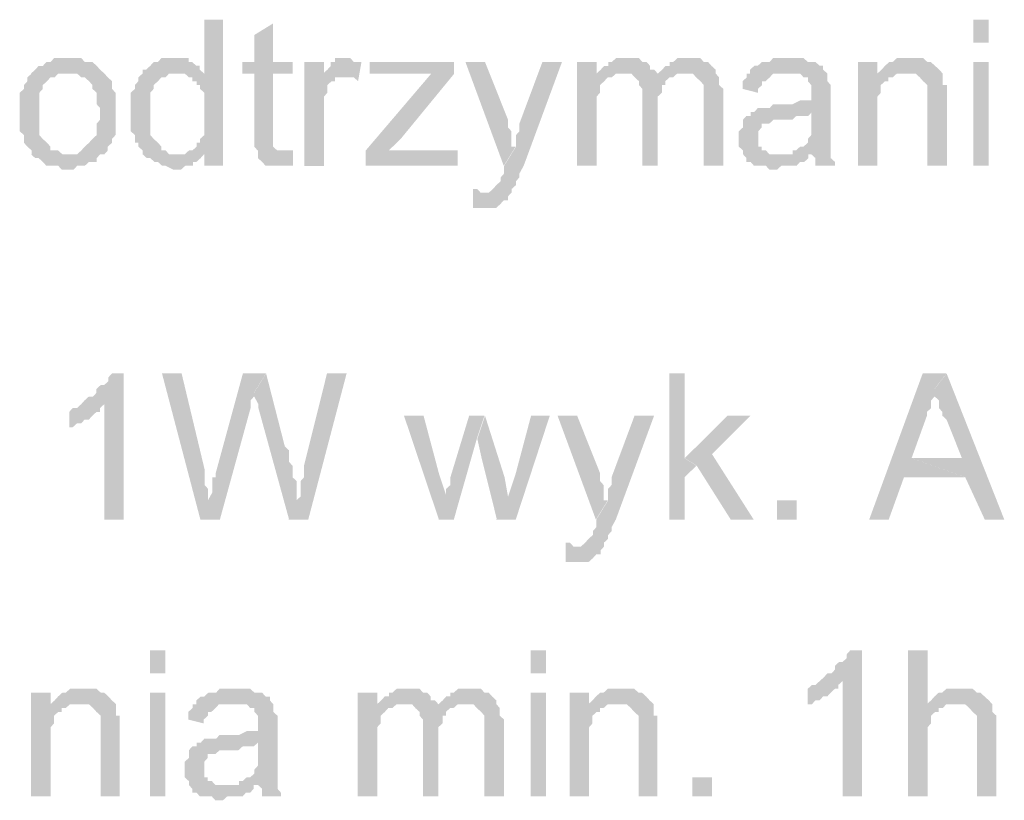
# Model space of a CAD drawing. Header units: millimetres. Extents: x -523 to 1404227, y -783705 to 1038705.
# Tile 139 of 256: x 404391 to 405474, y 232194 to 233054. Entities that reach past the tile are written whole.
import ezdxf

# ---------------------------------------------------------------- set-up
doc = ezdxf.new("R2010")
doc.units = ezdxf.units.MM
doc.linetypes.add('ACAD_ISO08W100', pattern=[36, 24, -3, 6, -3])
doc.layers.add('!!ELEKTRYKA', color=7, linetype='Continuous')

msp = doc.modelspace()

# ---------------------------------------------------------------- hatches: boundary and pattern name
at = {"layer": '!!ELEKTRYKA', "linetype": 'ACAD_ISO08W100'}
for points in [[(404614.55, 233053.5), (404593.9, 233053.5), (404593.9, 232994.24), (404563.86, 232994.24), (404563.86, 232994.24), (404568.55, 232994.24), (404572.31, 232994.24), (404577, 232990), (404580.76, 232990), (404580.76, 232985.77), (404585.45, 232985.77), (404585.45, 232981.54), (404589.21, 232981.54), (404589.21, 232977.3), (404593.9, 232973.08), (404593.9, 232968.84), (404593.9, 232964.61), (404593.9, 232960.37), (404593.9, 232956.14), (404593.9, 232947.67), (404593.9, 232943.44), (404593.9, 232939.2), (404593.9, 232934.97), (404593.9, 232930.74), (404593.9, 232926.5), (404589.21, 232922.27), (404589.21, 232918.03), (404585.45, 232918.03), (404585.45, 232913.8), (404580.76, 232909.58), (404577, 232909.58), (404572.31, 232905.34), (404593.9, 232905.34), (404593.9, 232892.64), (404614.55, 232892.64)], [(404669.4, 233049.29), (404648.76, 233036.58), (404648.76, 233006.95), (404635.62, 233006.95), (404635.62, 232994.25), (404648.76, 232994.25), (404648.76, 232926.51), (404648.76, 232926.51), (404648.76, 232918.05), (404648.76, 232913.82), (404652.51, 232909.58), (404682.54, 232909.58), (404677.85, 232909.58), (404674.1, 232909.58), (404674.1, 232909.58), (404669.4, 232913.82), (404669.4, 232913.82), (404669.4, 232918.05), (404669.4, 232926.51), (404669.4, 232994.25), (404690.99, 232994.25), (404690.99, 233006.95), (404669.4, 233006.95)], [(404445.37, 233011.16), (404436.91, 233011.16), (404433.15, 233011.16), (404428.45, 233011.16), (404424.69, 233006.94), (404419.99, 233006.94), (404419.99, 233006.94), (404416.23, 233002.7), (404411.53, 233002.7), (404407.78, 232998.47), (404407.78, 232998.47), (404403.08, 232994.23), (404445.37, 232994.23), (404445.37, 232994.23), (404450.07, 232994.23), (404453.83, 232994.23), (404458.52, 232990), (404462.28, 232990), (404466.98, 232985.77), (404466.98, 232985.77), (404470.74, 232981.53), (404470.74, 232977.3), (404475.44, 232973.06), (404475.44, 232968.84), (404475.44, 232964.6), (404475.44, 232960.37), (404479.2, 232956.13), (404479.2, 232951.9), (404479.2, 232951.9), (404479.2, 232943.43), (404475.44, 232939.19), (404475.44, 232934.97), (404475.44, 232930.73), (404475.44, 232926.5), (404470.74, 232922.27), (404470.74, 232922.27), (404466.98, 232918.03), (404466.98, 232918.03), (404462.28, 232913.8), (404458.52, 232909.56), (404458.52, 232909.56), (404453.83, 232905.33), (404450.07, 232905.33), (404445.37, 232905.33), (404403.08, 232905.33), (404407.78, 232901.1), (404411.53, 232901.1), (404416.23, 232896.87), (404416.23, 232896.87), (404419.99, 232892.63), (404424.69, 232892.63), (404428.45, 232892.63), (404433.15, 232892.63), (404436.91, 232888.4), (404445.37, 232888.4), (404445.37, 232888.4), (404450.07, 232888.4), (404453.83, 232892.63), (404458.52, 232892.63), (404462.28, 232892.63), (404466.98, 232896.87), (404470.74, 232896.87), (404475.44, 232896.87), (404475.44, 232901.1), (404479.2, 232905.33), (404483.9, 232905.33), (404487.66, 232909.56), (404487.66, 232913.8), (404492.36, 232918.03), (404492.36, 232918.03), (404492.36, 232922.27), (404496.12, 232926.5), (404496.12, 232926.5), (404496.12, 232930.73), (404496.12, 232934.97), (404496.12, 232943.43), (404496.12, 232947.66), (404496.12, 232951.9), (404496.12, 232956.13), (404496.12, 232960.37), (404496.12, 232964.6), (404496.12, 232968.84), (404496.12, 232973.06), (404492.36, 232977.3), (404492.36, 232981.53), (404492.36, 232985.77), (404487.66, 232990), (404483.9, 232994.23), (404483.9, 232994.23), (404479.2, 232998.47), (404475.44, 233002.7), (404475.44, 233002.7), (404470.74, 233006.94), (404466.98, 233006.94), (404462.28, 233006.94), (404458.52, 233011.16), (404453.83, 233011.16), (404450.07, 233011.16)], [(404559.75, 233011.19), (404559.75, 233011.19), (404555.06, 233011.19), (404551.3, 233011.19), (404546.6, 233011.19), (404542.85, 233006.96), (404538.15, 233006.96), (404534.39, 233002.72), (404534.39, 233002.72), (404529.7, 232998.49), (404525.94, 232998.49), (404525.94, 232994.25), (404521.25, 232990.02), (404521.25, 232985.79), (404517.49, 232981.56), (404517.49, 232981.56), (404517.49, 232977.32), (404512.79, 232973.09), (404512.79, 232968.86), (404512.79, 232964.62), (404512.79, 232960.39), (404512.79, 232956.15), (404512.79, 232951.92), (404512.79, 232947.69), (404512.79, 232943.46), (404512.79, 232939.22), (404512.79, 232934.98), (404512.79, 232930.75), (404517.49, 232926.52), (404517.49, 232922.29), (404517.49, 232918.05), (404521.25, 232918.05), (404521.25, 232913.82), (404525.94, 232909.59), (404525.94, 232905.36), (404563.51, 232905.36), (404559.75, 232905.36), (404555.06, 232905.36), (404551.3, 232909.59), (404546.6, 232909.59), (404546.6, 232913.82), (404542.85, 232918.05), (404542.85, 232918.05), (404538.15, 232922.29), (404538.15, 232922.29), (404534.39, 232926.52), (404534.39, 232930.75), (404534.39, 232934.98), (404534.39, 232939.22), (404534.39, 232943.46), (404534.39, 232951.92), (404534.39, 232951.92), (404534.39, 232956.15), (404534.39, 232960.39), (404534.39, 232964.62), (404534.39, 232968.86), (404534.39, 232973.09), (404538.15, 232977.32), (404538.15, 232981.56), (404542.85, 232985.79), (404542.85, 232985.79), (404546.6, 232990.02), (404551.3, 232990.02), (404555.06, 232994.25), (404559.75, 232994.25), (404563.51, 232994.25), (404593.56, 232994.25), (404588.86, 232998.49), (404588.86, 233002.72), (404585.11, 233002.72), (404580.41, 233006.96), (404576.66, 233006.96), (404576.66, 233011.19), (404571.96, 233011.19), (404563.51, 233011.19)], [(404725.51, 233006.92), (404703.94, 233006.92), (404703.94, 232892.61), (404725.51, 232892.61), (404725.51, 232951.88), (404725.51, 232956.11), (404725.51, 232960.35), (404725.51, 232964.58), (404725.51, 232968.81), (404729.26, 232973.05), (404729.26, 232977.28), (404729.26, 232977.28), (404729.26, 232981.51), (404733.95, 232985.75), (404737.7, 232985.75), (404737.7, 232989.98), (404742.39, 232989.98), (404746.15, 232989.98), (404725.51, 232989.98)], [(404749.96, 233011.18), (404749.96, 233011.18), (404741.52, 233011.18), (404737.77, 233011.18), (404737.77, 233006.94), (404733.08, 233006.94), (404733.08, 233002.71), (404729.33, 232998.48), (404724.64, 232994.24), (404724.64, 232990.01), (404746.21, 232990.01), (404749.96, 232990.01), (404754.65, 232990.01), (404758.4, 232990.01), (404763.09, 232985.78), (404766.84, 233006.94), (404763.09, 233006.94), (404758.4, 233006.94), (404754.65, 233011.18), (404754.65, 233011.18)], [(404868.52, 233006.93), (404775.7, 233006.93), (404775.7, 232994.23), (404822.58, 232994.23), (404826.33, 232994.23), (404831.02, 232994.23), (404834.77, 232994.23), (404839.45, 232994.23), (404843.2, 232994.23), (404868.52, 232994.23)], [(404902.83, 233006.94), (404881.28, 233006.94), (404923.44, 232892.64), (404936.56, 232913.81), (404931.87, 232913.81), (404931.87, 232922.28), (404931.87, 232926.51), (404931.87, 232930.75), (404928.12, 232934.98), (404928.12, 232939.21), (404928.12, 232943.44)], [(404987.53, 233006.92), (404965.98, 233006.92), (404940.69, 232939.19), (404940.69, 232939.19), (404940.69, 232934.95), (404940.69, 232930.72), (404936.94, 232926.49), (404936.94, 232922.26), (404936.94, 232918.03), (404936.94, 232913.79), (404923.83, 232892.62), (404923.83, 232892.62), (404923.83, 232888.39), (404923.83, 232884.15), (404920.08, 232879.92), (404920.08, 232875.68), (404915.39, 232871.46), (404915.39, 232871.46), (404915.39, 232871.46), (404911.65, 232867.23), (404911.65, 232867.23), (404906.96, 232862.99), (404898.53, 232862.99), (404932.26, 232862.99), (404932.26, 232867.23), (404932.26, 232867.23), (404936.94, 232871.46), (404936.94, 232875.68), (404940.69, 232879.92), (404940.69, 232884.15), (404945.37, 232892.62)], [(405025.64, 233006.94), (405004.11, 233006.94), (405004.11, 232892.64), (405025.64, 232892.64), (405025.64, 232951.91), (405025.64, 232956.14), (405025.64, 232960.37), (405025.64, 232964.61), (405025.64, 232968.84), (405029.39, 232973.07), (405029.39, 232977.3), (405029.39, 232981.55), (405034.07, 232985.78), (405034.07, 232985.78), (405037.81, 232990.01), (405042.49, 232990.01), (405025.64, 232994.24)], [(405059.2, 233011.16), (405055.45, 233011.16), (405050.77, 233011.16), (405047.03, 233011.16), (405042.35, 233006.93), (405038.61, 233006.93), (405038.61, 233002.69), (405033.93, 233002.69), (405030.18, 232998.46), (405025.5, 232994.22), (405055.45, 232994.22), (405055.45, 232994.22), (405059.2, 232994.22), (405063.88, 232994.22), (405067.62, 232989.99), (405092.89, 232989.99), (405092.89, 232994.22), (405089.15, 232998.46), (405084.47, 232998.46), (405084.47, 233002.69), (405080.73, 233006.93), (405080.73, 233006.93), (405076.05, 233006.93), (405072.3, 233011.16), (405067.62, 233011.16), (405063.88, 233011.16)], [(405126.81, 233011.16), (405123.07, 233011.16), (405118.39, 233011.16), (405114.65, 233011.16), (405109.97, 233006.94), (405106.23, 233006.94), (405106.23, 233002.7), (405101.55, 233002.7), (405097.81, 232998.47), (405093.13, 232994.23), (405123.07, 232994.23), (405126.81, 232994.23), (405131.49, 232994.23), (405135.23, 232990), (405135.23, 232990), (405139.91, 232985.76), (405143.65, 232981.54), (405143.65, 232981.54), (405143.65, 232977.3), (405143.65, 232973.07), (405143.65, 232964.6), (405143.65, 232892.63), (405165.17, 232892.63), (405165.17, 232973.07), (405165.17, 232973.07), (405165.17, 232977.3), (405160.49, 232981.54), (405160.49, 232990), (405160.49, 232990), (405156.75, 232994.23), (405156.75, 232998.47), (405152.07, 233002.7), (405152.07, 233002.7), (405148.33, 233006.94), (405143.65, 233006.94), (405139.91, 233011.16), (405135.23, 233011.16), (405131.49, 233011.16)], [(405236.64, 233011.18), (405232.9, 233011.18), (405228.22, 233011.18), (405224.48, 233011.18), (405219.81, 233011.18), (405216.07, 233006.95), (405211.39, 233006.95), (405207.65, 233006.95), (405202.98, 233002.71), (405199.24, 233002.71), (405194.56, 232998.47), (405194.56, 232994.24), (405232.9, 232994.24), (405236.64, 232994.24), (405241.31, 232994.24), (405245.05, 232994.24), (405249.73, 232994.24), (405253.47, 232990.01), (405258.14, 232990.01), (405258.14, 232985.78), (405258.14, 232985.78), (405261.88, 232981.54), (405261.88, 232977.31), (405261.88, 232973.07), (405261.88, 232973.07), (405261.88, 232964.61), (405258.14, 232964.61), (405253.47, 232964.61), (405253.47, 232964.61), (405249.73, 232964.61), (405241.31, 232960.38), (405236.64, 232960.38), (405232.9, 232960.38), (405228.22, 232960.38), (405219.81, 232960.38), (405216.07, 232956.14), (405211.39, 232956.14), (405211.39, 232956.14), (405207.65, 232956.14), (405202.98, 232956.14), (405199.24, 232951.91), (405261.88, 232951.91), (405261.88, 232943.44), (405261.88, 232939.21), (405261.88, 232934.97), (405261.88, 232930.74), (405261.88, 232926.51), (405258.14, 232922.28), (405258.14, 232922.28), (405258.14, 232918.04), (405253.47, 232913.81), (405249.73, 232913.81), (405245.05, 232909.57), (405241.31, 232909.57), (405241.31, 232905.35), (405261.88, 232905.35), (405261.88, 232905.35), (405266.56, 232901.11), (405266.56, 232896.87), (405266.56, 232892.64), (405288.06, 232892.64), (405288.06, 232892.64), (405288.06, 232896.87), (405283.38, 232901.11), (405283.38, 232905.35), (405283.38, 232909.57), (405283.38, 232909.57), (405283.38, 232913.81), (405283.38, 232918.04), (405283.38, 232922.28), (405283.38, 232926.51), (405283.38, 232934.97), (405283.38, 232939.21), (405283.38, 232968.85), (405283.38, 232968.85), (405283.38, 232973.07), (405283.38, 232977.31), (405283.38, 232981.54), (405279.64, 232985.78), (405279.64, 232985.78), (405279.64, 232990.01), (405279.64, 232994.24), (405274.97, 232998.47), (405274.97, 233002.71), (405271.23, 233002.71), (405266.56, 233006.95), (405261.88, 233006.95), (405258.14, 233006.95), (405253.47, 233011.18), (405249.73, 233011.18), (405245.05, 233011.18), (405241.31, 233011.18)], [(405334.74, 233006.93), (405313.25, 233006.93), (405313.25, 232892.63), (405334.74, 232892.63), (405334.74, 232956.13), (405334.74, 232960.36), (405334.74, 232964.6), (405334.74, 232968.84), (405338.48, 232973.07), (405338.48, 232977.3), (405338.48, 232981.53), (405343.15, 232985.76), (405343.15, 232985.76), (405346.89, 232985.76), (405346.89, 232990), (405351.56, 232990), (405334.74, 232990)], [(405368.27, 233011.15), (405368.27, 233011.15), (405364.54, 233011.15), (405359.87, 233011.15), (405356.13, 233011.15), (405351.46, 233006.92), (405347.72, 233006.92), (405343.05, 233002.69), (405343.05, 233002.69), (405339.32, 232998.46), (405334.65, 232994.22), (405364.54, 232994.22), (405368.27, 232994.22), (405372.94, 232994.22), (405376.68, 232994.22), (405381.35, 232989.99), (405381.35, 232989.99), (405385.09, 232985.76), (405389.76, 232981.52), (405389.76, 232981.52), (405389.76, 232977.28), (405389.76, 232973.05), (405389.76, 232968.82), (405389.76, 232964.59), (405389.76, 232892.62), (405411.24, 232892.62), (405411.24, 232964.59), (405411.24, 232964.59), (405411.24, 232973.05), (405411.24, 232977.28), (405411.24, 232981.52), (405406.57, 232981.52), (405406.57, 232985.76), (405406.57, 232989.99), (405406.57, 232994.22), (405402.83, 232998.46), (405402.83, 232998.46), (405398.16, 233002.69), (405393.49, 233006.92), (405389.76, 233006.92), (405389.76, 233006.92), (405385.09, 233011.15), (405381.35, 233011.15), (405372.94, 233011.15)], [(404403.81, 232994.22), (404403.81, 232994.22), (404399.11, 232989.98), (404399.11, 232985.75), (404395.35, 232981.52), (404395.35, 232977.28), (404390.66, 232973.05), (404390.66, 232968.81), (404390.66, 232964.58), (404390.66, 232960.34), (404390.66, 232956.12), (404390.66, 232951.89), (404390.66, 232951.89), (404390.66, 232943.42), (404390.66, 232939.18), (404390.66, 232934.95), (404390.66, 232930.71), (404395.35, 232926.48), (404395.35, 232922.25), (404395.35, 232918.01), (404399.11, 232913.78), (404399.11, 232913.78), (404403.81, 232909.54), (404403.81, 232905.32), (404446.11, 232905.32), (404441.41, 232905.32), (404437.65, 232905.32), (404432.95, 232909.54), (404429.19, 232909.54), (404424.49, 232909.54), (404424.49, 232913.78), (404420.73, 232918.01), (404420.73, 232918.01), (404416.03, 232922.25), (404416.03, 232922.25), (404412.27, 232926.48), (404412.27, 232930.71), (404412.27, 232934.95), (404412.27, 232939.18), (404412.27, 232943.42), (404412.27, 232951.89), (404412.27, 232951.89), (404412.27, 232956.12), (404412.27, 232960.34), (404412.27, 232964.58), (404412.27, 232968.81), (404412.27, 232973.05), (404416.03, 232977.28), (404416.03, 232981.52), (404420.73, 232985.75), (404420.73, 232985.75), (404424.49, 232989.98), (404429.19, 232989.98), (404432.95, 232994.22), (404437.65, 232994.22), (404441.41, 232994.22), (404446.11, 232994.22)], [(404869.07, 232994.23), (404843.75, 232994.23), (404771.56, 232909.56), (404771.56, 232892.62), (404796.88, 232909.56), (404810, 232922.25)], [(405025.5, 232994.22), (405025.5, 232994.22), (405042.35, 232989.99), (405047.03, 232994.22), (405050.77, 232994.22), (405055.45, 232994.22)], [(405092.86, 232994.25), (405092.86, 232990.01), (405067.6, 232990.01), (405072.27, 232985.78), (405072.27, 232985.78), (405072.27, 232981.54), (405076.02, 232977.31), (405076.02, 232973.08), (405076.02, 232968.84), (405076.02, 232892.64), (405092.86, 232892.64), (405092.86, 232960.37), (405092.86, 232960.37), (405092.86, 232968.84), (405097.54, 232973.08), (405097.54, 232977.31), (405097.54, 232981.54), (405101.28, 232981.54), (405101.28, 232985.78), (405101.28, 232985.78), (405105.96, 232990.01), (405109.7, 232990.01), (405114.38, 232994.25), (405118.12, 232994.25), (405122.8, 232994.25)], [(405194.7, 232994.23), (405190.96, 232994.23), (405190.96, 232990), (405186.28, 232985.77), (405186.28, 232981.53), (405186.28, 232977.3), (405203.11, 232973.07), (405203.11, 232977.3), (405207.79, 232981.53), (405207.79, 232985.77), (405211.53, 232985.77), (405216.2, 232990), (405216.2, 232990), (405219.94, 232994.23), (405224.62, 232994.23), (405228.36, 232994.23), (405233.03, 232994.23)], [(405334.65, 232994.22), (405334.65, 232989.99), (405351.46, 232989.99), (405356.13, 232994.22), (405359.87, 232994.22), (405364.54, 232994.22)], [(405198.97, 232951.89), (405195.23, 232951.89), (405195.23, 232947.66), (405190.56, 232947.66), (405186.82, 232943.43), (405186.82, 232939.19), (405186.82, 232934.96), (405182.14, 232930.73), (405182.14, 232926.49), (405182.14, 232922.26), (405182.14, 232922.26), (405182.14, 232918.02), (405182.14, 232913.79), (405186.82, 232909.56), (405186.82, 232905.33), (405190.56, 232901.09), (405190.56, 232901.09), (405190.56, 232896.85), (405195.23, 232896.85), (405198.97, 232892.63), (405203.65, 232892.63), (405207.39, 232892.63), (405212.06, 232892.63), (405215.8, 232888.39), (405220.48, 232888.39), (405224.22, 232888.39), (405228.89, 232892.63), (405232.63, 232892.63), (405237.31, 232892.63), (405241.05, 232892.63), (405245.73, 232892.63), (405249.47, 232896.85), (405254.14, 232896.85), (405258.82, 232901.09), (405258.82, 232905.33), (405224.22, 232905.33), (405224.22, 232905.33), (405220.48, 232905.33), (405215.8, 232905.33), (405212.06, 232909.56), (405207.39, 232909.56), (405207.39, 232913.79), (405203.65, 232913.79), (405203.65, 232918.02), (405203.65, 232922.26), (405203.65, 232926.49), (405203.65, 232930.73), (405207.39, 232934.96), (405207.39, 232934.96), (405207.39, 232939.19), (405212.06, 232939.19), (405215.8, 232939.19), (405220.48, 232943.43), (405224.22, 232943.43), (405228.89, 232943.43), (405232.63, 232943.43), (405237.31, 232943.43), (405241.05, 232943.43), (405245.73, 232947.66), (405249.47, 232947.66), (405254.14, 232947.66), (405258.82, 232947.66), (405262.56, 232951.89)], [(404572.86, 232905.33), (404568.16, 232905.33), (404564.41, 232905.33), (404525.91, 232905.33), (404530.6, 232901.1), (404534.36, 232901.1), (404539.05, 232896.86), (404539.05, 232896.86), (404542.81, 232896.86), (404547.5, 232892.63), (404547.5, 232892.63), (404551.26, 232892.63), (404559.71, 232888.39), (404564.41, 232888.39), (404568.16, 232888.39), (404572.86, 232892.63), (404576.61, 232892.63), (404581.31, 232892.63), (404581.31, 232896.86), (404585.07, 232896.86), (404589.76, 232901.1), (404593.52, 232905.33), (404593.52, 232905.33)], [(404691.34, 232909.56), (404686.65, 232909.56), (404682.9, 232909.56), (404652.87, 232909.56), (404652.87, 232905.33), (404652.87, 232905.33), (404652.87, 232901.1), (404657.57, 232896.86), (404661.32, 232892.63), (404666.01, 232892.63), (404666.01, 232892.63), (404674.45, 232892.63), (404678.21, 232892.63), (404678.21, 232892.63), (404682.9, 232892.63), (404686.65, 232892.63), (404691.34, 232892.63)], [(404872.82, 232909.56), (404822.19, 232909.56), (404818.44, 232909.56), (404813.75, 232909.56), (404810, 232909.56), (404805.31, 232909.56), (404801.56, 232909.56), (404796.88, 232909.56), (404771.56, 232892.62), (404872.82, 232892.62)], [(404889.56, 232867.26), (404889.56, 232846.08), (404894.25, 232846.08), (404897.99, 232846.08), (404902.68, 232846.08), (404906.42, 232846.08), (404911.11, 232846.08), (404914.86, 232846.08), (404919.54, 232850.32), (404919.54, 232850.32), (404923.29, 232854.55), (404927.97, 232854.55), (404927.97, 232858.79), (404931.72, 232863.02), (404897.99, 232863.02), (404897.99, 232863.02), (404894.25, 232867.26)], [(404505.25, 232664.02), (404492.1, 232664.02), (404492.1, 232664.02), (404488.34, 232659.78), (404488.34, 232655.55), (404483.65, 232651.32), (404479.89, 232651.32), (404475.19, 232647.08), (404475.19, 232642.84), (404471.43, 232638.62), (404466.74, 232638.62), (404462.04, 232634.38), (404462.04, 232634.38), (404458.28, 232630.15), (404483.65, 232630.15), (404483.65, 232503.15), (404505.25, 232503.15)], [(404568.89, 232664.01), (404547.3, 232664.01), (404589.55, 232503.13), (404598, 232524.31), (404598, 232528.54), (404598, 232532.78), (404598, 232537), (404594.24, 232541.24), (404594.24, 232545.47), (404594.24, 232549.7), (404594.24, 232553.94), (404594.24, 232558.17)], [(404661.67, 232664.02), (404636.32, 232664.02), (404606.29, 232553.96), (404606.29, 232553.96), (404606.29, 232549.72), (404602.53, 232549.72), (404602.53, 232545.49), (404602.53, 232537.02), (404602.53, 232532.79), (404597.84, 232524.32), (404589.39, 232503.15), (404610.98, 232503.15), (404644.77, 232625.92), (404644.77, 232625.92), (404644.77, 232630.16), (404644.77, 232634.39), (404648.53, 232638.62), (404648.53, 232642.86)], [(404661.87, 232664.02), (404648.73, 232642.85), (404648.73, 232642.85), (404648.73, 232638.62), (404648.73, 232638.62), (404653.43, 232630.15), (404653.43, 232625.92), (404687.2, 232503.15), (404695.65, 232524.31), (404695.65, 232528.55), (404695.65, 232532.78), (404695.65, 232537.02), (404695.65, 232541.25), (404695.65, 232545.48), (404690.96, 232549.71), (404690.96, 232553.95), (404690.96, 232558.19), (404690.96, 232562.42), (404687.2, 232566.65), (404687.2, 232570.88), (404687.2, 232579.35), (404682.51, 232583.59)], [(404750.48, 232664.03), (404728.9, 232664.03), (404703.57, 232562.43), (404703.57, 232553.95), (404703.57, 232549.72), (404699.82, 232545.49), (404699.82, 232541.25), (404699.82, 232537.02), (404699.82, 232532.79), (404699.82, 232528.56), (404695.13, 232524.32), (404686.69, 232503.16), (404708.26, 232503.16)], [(405122.39, 232664.05), (405105.55, 232664.05), (405105.55, 232503.17), (405122.39, 232503.17), (405122.39, 232549.74), (405135.48, 232562.44), (405122.39, 232570.91)], [(405410.68, 232664.04), (405384.53, 232664.04), (405325.67, 232503.17), (405347.16, 232503.17), (405363.97, 232549.74), (405431.23, 232549.74), (405372.38, 232570.91), (405389.2, 232617.47), (405389.2, 232617.47), (405389.2, 232621.71), (405393.87, 232625.94), (405393.87, 232630.18), (405393.87, 232634.41), (405397.6, 232638.64), (405397.6, 232642.87), (405397.6, 232647.11)], [(405410.89, 232664.02), (405397.81, 232647.09), (405397.81, 232642.86), (405397.81, 232638.62), (405402.48, 232634.39), (405402.48, 232630.16), (405402.48, 232625.92), (405406.22, 232621.69), (405406.22, 232617.46), (405410.89, 232613.22), (405427.7, 232570.89), (405372.6, 232570.89), (405431.43, 232549.72), (405452.91, 232503.15), (405474.39, 232503.15)], [(404458.32, 232630.17), (404453.63, 232625.94), (404448.93, 232625.94), (404445.17, 232621.71), (404445.17, 232604.78), (404445.17, 232604.78), (404448.93, 232604.78), (404453.63, 232609), (404458.32, 232609), (404462.08, 232613.24), (404466.78, 232613.24), (404466.78, 232613.24), (404470.54, 232617.47), (404475.23, 232621.71), (404478.99, 232621.71), (404478.99, 232625.94), (404483.69, 232630.17)], [(404835.21, 232617.46), (404813.66, 232617.46), (404852.09, 232503.16), (404860.52, 232528.56), (404852.09, 232553.96)], [(404902.21, 232617.47), (404885.34, 232617.47), (404864.73, 232549.74), (404864.73, 232545.5), (404864.73, 232541.27), (404860.04, 232537.03), (404860.04, 232532.8), (404860.04, 232528.57), (404860.04, 232528.57), (404851.61, 232503.17), (404868.48, 232503.17), (404893.78, 232592.07)], [(404902.82, 232617.45), (404894.39, 232592.04), (404899.08, 232570.88), (404915.94, 232503.14), (404928.12, 232528.54), (404924.37, 232549.71)], [(404974.1, 232617.47), (404953.5, 232617.47), (404936.64, 232553.97), (404928.21, 232528.57), (404915.09, 232503.17), (404936.64, 232503.17)], [(405004.25, 232617.48), (404982.72, 232617.48), (405024.85, 232503.17), (405037.96, 232524.34), (405033.28, 232524.34), (405033.28, 232532.81), (405033.28, 232537.04), (405033.28, 232541.27), (405029.53, 232545.51), (405029.53, 232549.74), (405029.53, 232553.98)], [(405088.9, 232617.46), (405067.37, 232617.46), (405042.1, 232549.72), (405042.1, 232549.72), (405042.1, 232545.49), (405042.1, 232541.26), (405038.35, 232537.02), (405038.35, 232532.79), (405038.35, 232528.56), (405038.35, 232524.32), (405025.25, 232503.16), (405025.25, 232503.16), (405025.25, 232498.92), (405025.25, 232494.69), (405021.5, 232490.45), (405021.5, 232486.22), (405016.82, 232481.99), (405016.82, 232481.99), (405016.82, 232481.99), (405013.08, 232477.75), (405013.08, 232477.75), (405008.4, 232473.52), (404999.97, 232473.52), (405033.67, 232473.52), (405033.67, 232477.75), (405033.67, 232477.75), (405038.35, 232481.99), (405038.35, 232486.22), (405042.1, 232490.45), (405042.1, 232494.69), (405046.78, 232503.16)], [(405194.82, 232617.45), (405169.57, 232617.45), (405122.8, 232570.89), (405135.89, 232562.42), (405173.31, 232503.15), (405198.57, 232503.15), (405152.73, 232575.12)], [(404991.69, 232477.75), (404991.69, 232456.58), (404996.37, 232456.58), (405000.12, 232456.58), (405004.8, 232456.58), (405008.54, 232456.58), (405013.22, 232456.58), (405016.97, 232456.58), (405021.65, 232460.81), (405021.65, 232460.81), (405025.39, 232465.04), (405030.07, 232465.04), (405030.07, 232469.28), (405033.82, 232473.51), (405000.12, 232473.51), (405000.12, 232473.51), (404996.37, 232477.75)], [(405317.88, 232359.2), (405304.8, 232359.2), (405304.8, 232359.2), (405301.06, 232354.97), (405301.06, 232350.74), (405296.39, 232346.5), (405292.65, 232346.5), (405287.98, 232342.27), (405287.98, 232338.04), (405284.24, 232333.81), (405279.57, 232333.81), (405275.83, 232329.57), (405275.83, 232329.57), (405271.16, 232325.34), (405296.39, 232325.34), (405296.39, 232198.33), (405317.88, 232198.33)], [(405389.94, 232359.21), (405368.46, 232359.21), (405368.46, 232198.34), (405389.94, 232198.34), (405389.94, 232261.84), (405389.94, 232266.08), (405389.94, 232270.31), (405389.94, 232274.54), (405393.67, 232278.78), (405393.67, 232283.01), (405393.67, 232287.24), (405398.34, 232291.48), (405402.08, 232291.48), (405402.08, 232295.71), (405406.75, 232295.71), (405410.48, 232299.94), (405415.15, 232299.94), (405418.89, 232299.94), (405389.94, 232299.94)], [(405271.13, 232325.36), (405266.46, 232321.12), (405262.72, 232321.12), (405258.05, 232316.89), (405258.05, 232299.96), (405258.05, 232299.96), (405262.72, 232299.96), (405266.46, 232304.19), (405271.13, 232304.19), (405274.87, 232308.42), (405279.54, 232308.42), (405279.54, 232308.42), (405283.28, 232312.66), (405287.96, 232316.89), (405291.69, 232316.89), (405291.69, 232321.12), (405296.37, 232325.36)], [(404424.69, 232312.65), (404403.08, 232312.65), (404403.08, 232198.34), (404424.69, 232198.34), (404424.69, 232261.84), (404424.69, 232266.08), (404424.69, 232270.31), (404424.69, 232274.55), (404428.45, 232278.78), (404428.45, 232283.02), (404428.45, 232287.25), (404433.15, 232291.49), (404433.15, 232291.49), (404436.91, 232291.49), (404436.91, 232295.71), (404441.61, 232295.71), (404424.69, 232295.71)], [(404458.3, 232316.88), (404458.3, 232316.88), (404454.54, 232316.88), (404449.84, 232316.88), (404446.08, 232316.88), (404441.38, 232312.64), (404437.62, 232312.64), (404432.92, 232308.4), (404432.92, 232308.4), (404429.17, 232304.17), (404424.47, 232299.93), (404454.54, 232299.93), (404458.3, 232299.93), (404462.99, 232299.93), (404466.75, 232299.93), (404471.45, 232295.7), (404471.45, 232295.7), (404475.21, 232291.47), (404479.91, 232287.24), (404479.91, 232287.24), (404479.91, 232283), (404479.91, 232278.77), (404479.91, 232274.53), (404479.91, 232270.31), (404479.91, 232198.34), (404500.58, 232198.34), (404500.58, 232270.31), (404500.58, 232270.31), (404500.58, 232278.77), (404500.58, 232283), (404500.58, 232287.24), (404496.82, 232287.24), (404496.82, 232291.47), (404496.82, 232295.7), (404496.82, 232299.93), (404492.12, 232304.17), (404492.12, 232304.17), (404488.37, 232308.4), (404483.67, 232312.64), (404479.91, 232312.64), (404479.91, 232312.64), (404475.21, 232316.88), (404471.45, 232316.88), (404462.99, 232316.88)], [(404627.49, 232316.88), (404623.74, 232316.88), (404619.04, 232316.88), (404615.29, 232316.88), (404610.59, 232316.88), (404606.84, 232312.64), (404602.15, 232312.64), (404598.39, 232312.64), (404593.7, 232308.41), (404589.94, 232308.41), (404585.25, 232304.18), (404585.25, 232299.94), (404623.74, 232299.94), (404627.49, 232299.94), (404632.18, 232299.94), (404635.94, 232299.94), (404640.63, 232299.94), (404644.39, 232295.71), (404649.08, 232295.71), (404649.08, 232291.48), (404649.08, 232291.48), (404652.83, 232287.24), (404652.83, 232283.01), (404652.83, 232278.78), (404652.83, 232278.78), (404652.83, 232270.31), (404649.08, 232270.31), (404644.39, 232270.31), (404644.39, 232270.31), (404640.63, 232270.31), (404632.18, 232266.08), (404627.49, 232266.08), (404623.74, 232266.08), (404619.04, 232266.08), (404610.59, 232266.08), (404606.84, 232261.84), (404602.15, 232261.84), (404602.15, 232261.84), (404598.39, 232261.84), (404593.7, 232261.84), (404589.94, 232257.61), (404652.83, 232257.61), (404652.83, 232249.14), (404652.83, 232244.91), (404652.83, 232240.68), (404652.83, 232236.44), (404652.83, 232232.21), (404649.08, 232227.98), (404649.08, 232227.98), (404649.08, 232223.74), (404644.39, 232219.51), (404640.63, 232219.51), (404635.94, 232215.28), (404632.18, 232215.28), (404632.18, 232211.04), (404652.83, 232211.04), (404652.83, 232211.04), (404657.53, 232206.81), (404657.53, 232202.57), (404657.53, 232198.34), (404678.18, 232198.34), (404678.18, 232198.34), (404678.18, 232202.57), (404674.42, 232206.81), (404674.42, 232211.04), (404674.42, 232215.28), (404674.42, 232215.28), (404674.42, 232219.51), (404674.42, 232223.74), (404674.42, 232227.98), (404674.42, 232232.21), (404674.42, 232240.68), (404674.42, 232244.91), (404674.42, 232274.54), (404674.42, 232274.54), (404674.42, 232278.78), (404674.42, 232283.01), (404674.42, 232287.24), (404669.73, 232291.48), (404669.73, 232291.48), (404669.73, 232295.71), (404669.73, 232299.94), (404665.98, 232304.18), (404665.98, 232308.41), (404661.28, 232308.41), (404657.53, 232312.64), (404652.83, 232312.64), (404649.08, 232312.64), (404644.39, 232316.88), (404640.63, 232316.88), (404635.94, 232316.88), (404632.18, 232316.88)], [(404784.16, 232312.67), (404762.59, 232312.67), (404762.59, 232198.37), (404784.16, 232198.37), (404784.16, 232257.63), (404784.16, 232261.87), (404784.16, 232266.1), (404784.16, 232270.34), (404784.16, 232274.57), (404787.91, 232278.8), (404787.91, 232283.03), (404787.91, 232287.27), (404792.6, 232291.5), (404792.6, 232291.5), (404796.35, 232295.74), (404801.03, 232295.74), (404784.16, 232299.97)], [(404817.73, 232316.89), (404813.98, 232316.89), (404809.3, 232316.89), (404805.55, 232316.89), (404800.86, 232312.65), (404797.11, 232312.65), (404797.11, 232308.42), (404792.42, 232308.42), (404788.67, 232304.19), (404783.98, 232299.96), (404813.98, 232299.96), (404813.98, 232299.96), (404817.73, 232299.96), (404822.42, 232299.96), (404826.17, 232295.72), (404851.48, 232295.72), (404851.48, 232299.96), (404847.73, 232304.19), (404843.04, 232304.19), (404843.04, 232308.42), (404839.29, 232312.65), (404839.29, 232312.65), (404834.61, 232312.65), (404830.86, 232316.89), (404826.17, 232316.89), (404822.42, 232316.89)], [(404885.34, 232316.89), (404881.6, 232316.89), (404876.91, 232316.89), (404873.16, 232316.89), (404868.48, 232312.66), (404864.73, 232312.66), (404864.73, 232308.43), (404860.04, 232308.43), (404856.29, 232304.19), (404851.61, 232299.96), (404881.6, 232299.96), (404885.34, 232299.96), (404890.03, 232299.96), (404893.78, 232295.73), (404893.78, 232295.73), (404898.46, 232291.5), (404902.21, 232287.26), (404902.21, 232287.26), (404902.21, 232283.03), (404902.21, 232278.79), (404902.21, 232270.33), (404902.21, 232198.35), (404923.76, 232198.35), (404923.76, 232278.79), (404923.76, 232278.79), (404923.76, 232283.03), (404919.08, 232287.26), (404919.08, 232295.73), (404919.08, 232295.73), (404915.33, 232299.96), (404915.33, 232304.19), (404910.64, 232308.43), (404910.64, 232308.43), (404906.9, 232312.66), (404902.21, 232312.66), (404898.46, 232316.89), (404893.78, 232316.89), (404890.03, 232316.89)], [(405017.36, 232312.64), (404995.83, 232312.64), (404995.83, 232198.34), (405017.36, 232198.34), (405017.36, 232261.85), (405017.36, 232266.08), (405017.36, 232270.31), (405017.36, 232274.54), (405021.11, 232278.78), (405021.11, 232283.01), (405021.11, 232287.25), (405025.79, 232291.48), (405025.79, 232291.48), (405029.53, 232291.48), (405029.53, 232295.71), (405034.21, 232295.71), (405017.36, 232295.71)], [(405050.23, 232316.91), (405050.23, 232316.91), (405046.48, 232316.91), (405041.8, 232316.91), (405038.06, 232316.91), (405033.38, 232312.67), (405029.64, 232312.67), (405024.96, 232308.44), (405024.96, 232308.44), (405021.21, 232304.21), (405016.53, 232299.97), (405046.48, 232299.97), (405050.23, 232299.97), (405054.91, 232299.97), (405058.65, 232299.97), (405063.33, 232295.74), (405063.33, 232295.74), (405067.08, 232291.51), (405071.76, 232287.28), (405071.76, 232287.28), (405071.76, 232283.04), (405071.76, 232278.8), (405071.76, 232274.57), (405071.76, 232270.33), (405071.76, 232198.37), (405092.35, 232198.37), (405092.35, 232270.33), (405092.35, 232270.33), (405092.35, 232278.8), (405092.35, 232283.04), (405092.35, 232287.28), (405088.61, 232287.28), (405088.61, 232291.51), (405088.61, 232295.74), (405088.61, 232299.97), (405083.93, 232304.21), (405083.93, 232304.21), (405080.18, 232308.44), (405075.5, 232312.67), (405071.76, 232312.67), (405071.76, 232312.67), (405067.08, 232316.91), (405063.33, 232316.91), (405054.91, 232316.91)], [(405422.77, 232316.9), (405422.77, 232316.9), (405419.04, 232316.9), (405414.37, 232316.9), (405410.64, 232316.9), (405405.97, 232312.67), (405402.23, 232312.67), (405397.56, 232308.43), (405397.56, 232308.43), (405393.83, 232304.2), (405389.16, 232299.97), (405419.04, 232299.97), (405422.77, 232299.97), (405427.44, 232299.97), (405431.18, 232299.97), (405435.85, 232295.73), (405439.58, 232291.5), (405439.58, 232291.5), (405439.58, 232291.5), (405444.25, 232287.27), (405444.25, 232283.03), (405444.25, 232278.8), (405444.25, 232270.33), (405444.25, 232198.37), (405465.73, 232198.37), (405465.73, 232270.33), (405465.73, 232278.8), (405465.73, 232283.03), (405465.73, 232287.27), (405461.06, 232291.5), (405461.06, 232295.73), (405461.06, 232295.73), (405461.06, 232299.97), (405457.32, 232304.2), (405452.65, 232308.43), (405452.65, 232308.43), (405447.99, 232312.67), (405444.25, 232312.67), (405444.25, 232312.67), (405439.58, 232316.9), (405435.85, 232316.9), (405427.44, 232316.9)], [(404424.47, 232299.93), (404424.47, 232295.7), (404441.38, 232295.7), (404446.08, 232299.93), (404449.84, 232299.93), (404454.54, 232299.93)], [(404584.73, 232299.97), (404580.97, 232299.97), (404580.97, 232295.73), (404576.28, 232291.5), (404576.28, 232287.27), (404576.28, 232283.03), (404593.18, 232278.8), (404593.18, 232283.03), (404597.87, 232287.27), (404597.87, 232291.5), (404601.63, 232291.5), (404606.32, 232295.73), (404606.32, 232295.73), (404610.07, 232299.97), (404614.77, 232299.97), (404618.52, 232299.97), (404623.22, 232299.97)], [(404783.98, 232299.96), (404783.98, 232299.96), (404800.86, 232295.72), (404805.55, 232299.96), (404809.3, 232299.96), (404813.98, 232299.96)], [(404851.38, 232299.96), (404851.38, 232295.74), (404826.08, 232295.74), (404830.76, 232291.5), (404830.76, 232291.5), (404830.76, 232287.26), (404834.51, 232283.04), (404834.51, 232278.8), (404834.51, 232274.57), (404834.51, 232198.36), (404851.38, 232198.36), (404851.38, 232266.1), (404851.38, 232266.1), (404851.38, 232274.57), (404856.07, 232278.8), (404856.07, 232283.04), (404856.07, 232287.26), (404859.82, 232287.26), (404859.82, 232291.5), (404859.82, 232291.5), (404864.5, 232295.74), (404868.25, 232295.74), (404872.94, 232299.96), (404876.69, 232299.96), (404881.37, 232299.96)], [(405016.53, 232299.97), (405016.53, 232295.74), (405033.38, 232295.74), (405038.06, 232299.97), (405041.8, 232299.97), (405046.48, 232299.97)], [(404589.04, 232257.63), (404585.28, 232257.63), (404585.28, 232253.4), (404580.59, 232253.4), (404576.83, 232249.17), (404576.83, 232244.93), (404576.83, 232240.7), (404572.14, 232236.47), (404572.14, 232232.23), (404572.14, 232228), (404572.14, 232228), (404572.14, 232223.76), (404572.14, 232219.53), (404576.83, 232215.3), (404576.83, 232211.06), (404580.59, 232206.83), (404580.59, 232206.83), (404580.59, 232202.6), (404585.28, 232202.6), (404589.04, 232198.36), (404593.73, 232198.36), (404597.49, 232198.36), (404602.18, 232198.36), (404605.93, 232194.13), (404610.63, 232194.13), (404614.38, 232194.13), (404619.08, 232198.36), (404622.83, 232198.36), (404627.53, 232198.36), (404631.28, 232198.36), (404635.97, 232198.36), (404639.73, 232202.6), (404644.42, 232202.6), (404648.18, 232206.83), (404648.18, 232211.06), (404614.38, 232211.06), (404614.38, 232211.06), (404610.63, 232211.06), (404605.93, 232211.06), (404602.18, 232215.3), (404597.49, 232215.3), (404597.49, 232219.53), (404593.73, 232219.53), (404593.73, 232223.76), (404593.73, 232228), (404593.73, 232232.23), (404593.73, 232236.47), (404597.49, 232240.7), (404597.49, 232240.7), (404597.49, 232244.93), (404602.18, 232244.93), (404605.93, 232244.93), (404610.63, 232249.17), (404614.38, 232249.17), (404619.08, 232249.17), (404622.83, 232249.17), (404627.53, 232249.17), (404631.28, 232249.17), (404635.97, 232253.4), (404639.73, 232253.4), (404644.42, 232253.4), (404648.18, 232253.4), (404652.87, 232257.63)]]:
    msp.add_hatch(color=7, dxfattribs=at).paths.add_polyline_path(points)

# ---------------------------------------------------------------- linework, layer by layer
at = {"layer": '!!ELEKTRYKA', "color": 7, "linetype": 'ACAD_ISO08W100', "lineweight": -3}
for points in [[(405457.02, 233053.51), (405440.22, 233053.51), (405457.02, 233028.1), (405440.22, 233028.1)], [(405457.02, 233006.94), (405440.22, 233006.94), (405457.02, 232892.63), (405440.22, 232892.63)], [(405224.24, 232503.17), (405224.24, 232524.33), (405245.74, 232503.17), (405245.74, 232524.33)], [(404551.09, 232359.22), (404534.19, 232359.22), (404551.09, 232333.82), (404534.19, 232333.82)], [(404969.9, 232359.24), (404953.05, 232359.24), (404969.9, 232333.84), (404953.05, 232333.84)], [(404551.09, 232312.66), (404534.19, 232312.66), (404551.09, 232198.36), (404534.19, 232198.36)], [(404969.9, 232312.67), (404953.05, 232312.67), (404969.9, 232198.37), (404953.05, 232198.37)], [(405131.08, 232198.36), (405131.08, 232219.52), (405152.59, 232198.36), (405152.59, 232219.52)]]:
    msp.add_solid(points, dxfattribs=at)

doc.saveas('drawing.dxf')
